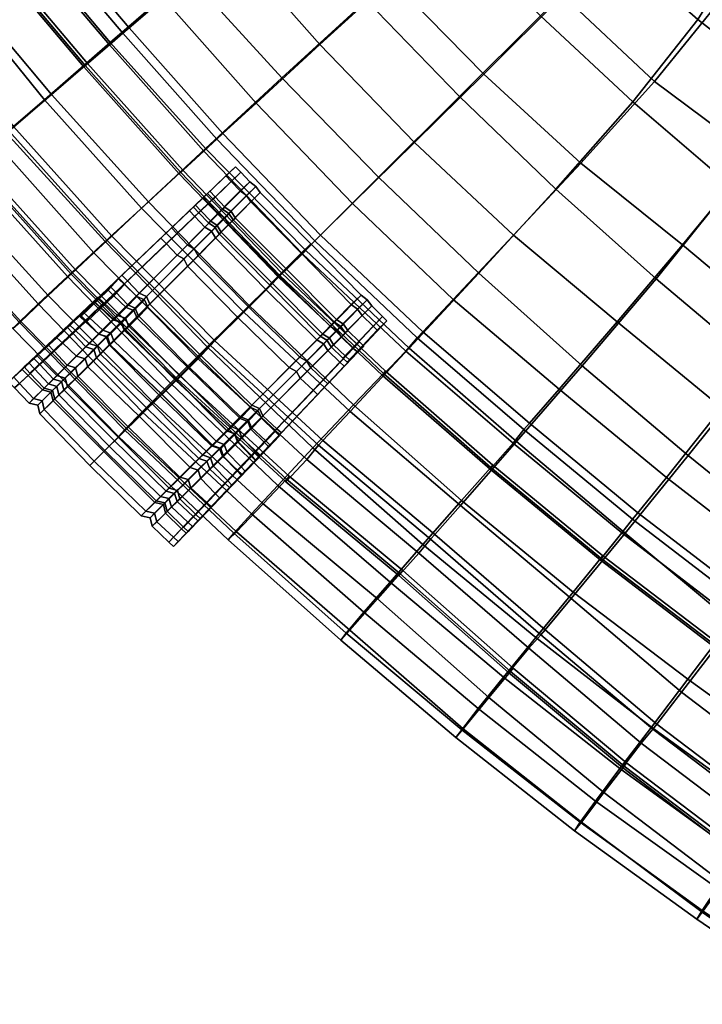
# Model space of a CAD drawing. Header units: centimetres. Extents: x -87 to 87, y -87 to 87.
# Tile 2 of 44: x -63 to -50, y -72 to -53. Entities that reach past the tile are written whole.
import ezdxf

# ---------------------------------------------------------------- set-up
doc = ezdxf.new("R2010")
doc.units = ezdxf.units.CM
doc.layers.add('Layer 01', color=18, linetype='Continuous', true_color=0x000000)

msp = doc.modelspace()

# ---------------------------------------------------------------- meshes
at = {"layer": 'Layer 01'}
mesh = msp.add_polyface(dxfattribs=at)
corners = [(-59.683, -55.9, 4.164), (-61.48, -53.91, 4.166), (-60.01, -52.641, 3.312), (-58.253, -54.572, 3.324), (-61.695, -50.647, 3.298), (-59.979, -49.315, 2.674), (-58.349, -51.25, 2.696), (-56.662, -53.12, 2.706), (-56.433, -56.439, 3.328), (-54.915, -54.923, 2.699), (-61.947, -54.342, 21.967), (-60.153, -56.349, 21.958), (-60.11, -56.31, 22.019), (-61.902, -54.304, 22.027), (-62.182, -51.079, 23.702), (-60.473, -53.079, 23.694), (-59.237, -52.023, 24.852), (-60.886, -50.045, 24.837), (-58.734, -55.047, 23.697), (-57.535, -53.948, 24.868), (-61.119, -53.633, 22.974), (-59.357, -55.619, 22.974), (-56.921, -56.938, 23.682), (-55.758, -55.79, 24.838), (-54.455, -54.505, 25.89), (-56.196, -52.727, 25.981), (-57.836, -50.832, 25.94), (-59.415, -48.88, 25.88), (-49.813, -56.605, 2.262), (-51.654, -55.026, 2.303), (-50.43, -53.479, 2.139), (-48.647, -54.872, 2.112), (-49.588, -52.107, 2.068), (-47.906, -53.24, 2.053), (-53.1, -56.665, 2.673), (-53.391, -53.405, 2.332), (-52.044, -52.062, 2.16), (-50.995, -51.011, 2.081), (-50.346, -50.356, 2.047), (-49.233, -50.877, 2.034), (-51.246, -54.643, 26.786), (-49.357, -56.049, 26.452), (-48.035, -54.308, 27.315), (-49.906, -52.984, 27.632), (-52.631, -56.175, 25.814), (-52.972, -53.02, 26.642), (-50.112, -50.122, 27.195), (-48.789, -51.397, 27.991), (-48.213, -49.897, 28.05), (-49.303, -49.314, 27.388), (-51.417, -51.435, 26.941), (-55.037, -51.712, 2.347), (-56.62, -49.929, 2.345), (-54.945, -48.872, 2.172), (-53.519, -50.536, 2.171), (-58.159, -48.052, 2.325), (-56.351, -47.067, 2.161), (-53.361, -48.173, 2.085), (-52.17, -49.709, 2.086), (-51.824, -47.875, 2.038), (-50.935, -49.322, 2.042), (-56.234, -49.501, 26.95), (-54.656, -51.346, 26.957), (-52.981, -49.938, 27.64), (-54.476, -48.17, 27.737), (-51.396, -48.809, 27.988), (-52.678, -47.133, 28.215), (-57.74, -47.582, 26.833), (-49.882, -48.25, 28.078), (-50.222, -48, 2.01), (-48.499, -48.466, 1.993), (-47.899, -50.124, 2.003), (-49.535, -49.537, 2.018), (-48.334, -48.364, 27.54), (-61.975, -54.366, 22.428), (-60.183, -56.377, 22.418), (-59.714, -55.95, 23.066), (-61.487, -53.951, 23.068), (-59.47, -55.723, 22.843), (-61.236, -53.733, 22.844), (-61.236, -53.733, 22.844), (-59.47, -55.723, 22.843)]
mesh.append_faces([[corners[k] for k in face] for face in [(0, 1, 2, 3), (2, 4, 5, 6), (3, 2, 6, 7), (8, 3, 7, 9), (10, 11, 12, 13), (14, 15, 16, 17), (15, 18, 19, 16), (20, 21, 18, 15), (18, 22, 23, 19), (19, 23, 24, 25), (16, 19, 25, 26), (17, 16, 26, 27), (28, 29, 30, 31), (31, 30, 32, 33), (34, 9, 35, 29), (29, 35, 36, 30), (30, 36, 37, 32), (32, 37, 38, 39), (40, 41, 42, 43), (24, 44, 40, 45), (46, 47, 48, 49), (50, 43, 47, 46), (45, 40, 43, 50), (51, 52, 53, 54), (52, 55, 56, 53), (54, 53, 57, 58), (9, 7, 51, 35), (7, 6, 52, 51), (6, 5, 55, 52), (58, 57, 59, 60), (37, 58, 60, 38), (36, 54, 58, 37), (35, 51, 54, 36), (61, 62, 63, 64), (64, 63, 65, 66), (27, 26, 61, 67), (26, 25, 62, 61), (25, 24, 45, 62), (62, 45, 50, 63), (63, 50, 46, 65), (65, 46, 49, 68), (69, 70, 71, 72), (60, 72, 39, 38), (59, 69, 72, 60), (68, 49, 48, 73), (74, 75, 76, 77), (13, 12, 75, 74), (78, 79, 77, 76), (80, 81, 21, 20)]])
mesh = msp.add_polyface(dxfattribs=at)
corners = [(-61.447, -57.548, 5.826), (-63.291, -55.488, 5.85), (-62.714, -54.984, 5.189), (-60.889, -57.025, 5.164), (-63.305, -59.283, 11.798), (-65.22, -57.187, 11.8), (-65.065, -57.053, 9.63), (-63.157, -59.15, 9.629), (-64.535, -56.582, 7.768), (-62.64, -58.667, 7.767), (-63.186, -59.163, 13.99), (-65.103, -57.078, 14), (-65.02, -53.339, 5.93), (-64.433, -52.858, 5.259), (-64.717, -56.735, 16.05), (-62.83, -58.823, 16.045), (-62.278, -58.306, 17.907), (-64.147, -56.236, 17.915), (-61.569, -57.65, 19.577), (-63.425, -55.611, 19.595), (-60.756, -56.902, 21.097), (-62.581, -54.885, 21.112), (-65.227, -53.519, 19.619), (-64.33, -52.798, 21.113), (-63.198, -51.854, 4.179), (-61.48, -53.91, 4.166), (-61.695, -50.647, 3.298), (-60.01, -52.641, 3.312), (-62.182, -58.237, 6.912), (-64.056, -56.16, 6.927), (-63.996, -56.107, 6.823), (-62.126, -58.184, 6.807), (-64.84, -49.743, 4.208), (-63.31, -48.593, 3.293), (-63.687, -52.282, 21.973), (-61.947, -54.342, 21.967), (-61.902, -54.304, 22.027), (-63.642, -52.246, 22.033), (-64.5, -49.52, 22.987), (-62.841, -51.606, 22.985), (-62.182, -51.079, 23.702), (-63.822, -49.013, 23.705), (-61.119, -53.633, 22.974), (-60.473, -53.079, 23.694), (-60.886, -50.045, 24.837), (-62.498, -48.027, 24.855), (-65.113, -53.415, 6.035), (-63.382, -55.568, 5.954), (-63.642, -55.779, 5.834), (-65.376, -53.618, 5.913), (-61.535, -57.63, 5.931), (-61.782, -57.863, 5.815), (-64.089, -56.171, 6.448), (-62.209, -58.263, 6.435), (-63.716, -52.308, 22.434), (-61.975, -54.366, 22.428), (-61.487, -53.951, 23.068), (-63.217, -51.913, 23.079), (-65.398, -50.194, 22.438), (-64.886, -49.815, 23.081), (-61.236, -53.733, 22.844), (-62.961, -51.701, 22.855), (-64.623, -49.612, 22.857), (-62.961, -51.701, 22.855), (-61.236, -53.733, 22.844), (-64.623, -49.612, 22.857), (-62.961, -51.701, 22.855), (-63.382, -55.568, 5.954), (-65.113, -53.415, 6.035), (-61.535, -57.63, 5.931), (-63.382, -55.568, 5.954), (-60.153, -56.349, 21.958), (-61.937, -59.136, 17.982), (-61.152, -58.389, 19.647), (-60.931, -58.62, 19.646), (-61.697, -59.387, 17.98), (-62.043, -59.025, 17.983), (-61.256, -58.279, 19.646), (-61.593, -58.801, 6.78), (-61.676, -58.88, 6.923), (-61.419, -59.119, 6.938), (-61.339, -59.039, 6.795), (-61.657, -58.885, 6.415), (-61.769, -58.781, 6.409), (-61.706, -58.697, 6.773), (-61.788, -58.775, 6.916), (-61.21, -58.459, 5.811), (-61.32, -58.353, 5.807), (-61.409, -59.116, 6.43), (-60.976, -58.685, 5.819), (-61.407, -58.669, 5.535), (-61.516, -58.564, 5.532), (-61.32, -58.353, 5.807), (-61.21, -58.459, 5.811), (-61.177, -58.891, 5.543), (-61.21, -58.459, 5.811), (-60.976, -58.685, 5.819), (-61.926, -59.165, 6.322), (-62.037, -59.062, 6.315), (-62.285, -59.262, 18.188), (-62.179, -59.374, 18.187), (-61.371, -58.603, 19.902), (-61.475, -58.494, 19.902), (-61.256, -58.279, 19.646), (-62.043, -59.025, 17.983), (-61.976, -58.981, 6.695), (-62.053, -59.054, 6.818), (-61.788, -58.775, 6.916), (-61.706, -58.697, 6.773), (-61.706, -58.697, 6.773), (-61.769, -58.781, 6.409), (-61.769, -58.781, 6.409), (-61.32, -58.353, 5.807)]
mesh.append_faces([[corners[k] for k in face] for face in [(0, 1, 2, 3), (4, 5, 6, 7), (7, 6, 8, 9), (10, 11, 5, 4), (1, 12, 13, 2), (14, 15, 16, 17), (17, 16, 18, 19), (11, 10, 15, 14), (19, 18, 20, 21), (22, 19, 21, 23), (2, 13, 24, 25), (25, 24, 26, 27), (28, 29, 30, 31), (24, 32, 33, 26), (34, 35, 36, 37), (38, 39, 40, 41), (39, 42, 43, 40), (41, 40, 44, 45), (46, 47, 48, 49), (47, 50, 51, 48), (31, 30, 52, 53), (53, 52, 48, 51), (54, 55, 56, 57), (58, 54, 57, 59), (37, 36, 55, 54), (60, 61, 57, 56), (61, 62, 59, 57), (63, 64, 42, 39), (65, 66, 39, 38), (67, 68, 12, 1), (69, 70, 1, 0), (21, 20, 71, 35), (23, 21, 35, 34), (9, 8, 29, 28), (72, 73, 74, 75), (76, 77, 73, 72), (78, 79, 80, 81), (78, 82, 83, 84), (84, 85, 79, 78), (82, 86, 87, 83), (88, 89, 86, 82), (90, 91, 92, 93), (94, 90, 95, 96), (97, 98, 91, 90), (99, 100, 101, 102), (99, 102, 103, 104), (105, 106, 107, 108), (98, 105, 109, 110), (91, 98, 111, 112)]])
mesh = msp.add_polyface(dxfattribs=at)
corners = [(-59.508, -59.519, 5.846), (-61.447, -57.548, 5.826), (-60.889, -57.025, 5.164), (-58.967, -58.978, 5.179), (-61.569, -57.65, 19.577), (-59.654, -59.628, 19.566), (-58.864, -58.85, 21.078), (-60.756, -56.902, 21.097), (-62.714, -54.984, 5.189), (-61.48, -53.91, 4.166), (-59.683, -55.9, 4.164), (-57.803, -57.812, 4.175), (-61.535, -57.63, 5.931), (-59.593, -59.605, 5.951), (-59.825, -59.855, 5.837), (-61.782, -57.863, 5.815), (-59.593, -59.605, 5.951), (-61.535, -57.63, 5.931), (-58.29, -58.286, 21.942), (-60.153, -56.349, 21.958), (-59.896, -57.785, 21.026), (-59.322, -57.208, 21.735), (-59.244, -57.332, 21.813), (-59.825, -57.916, 21.096), (-60.793, -58.685, 19.592), (-60.731, -58.825, 19.645), (-58.879, -58.879, 21.103), (-59.78, -59.784, 19.64), (-61.031, -58.948, 5.642), (-60.833, -58.744, 5.916), (-60.77, -58.884, 5.825), (-60.971, -59.09, 5.548), (-60.09, -57.978, 21.315), (-61.007, -58.9, 19.844), (-60.948, -59.043, 19.9), (-60.021, -58.11, 21.388), (-59.573, -57.457, 21.905), (-59.497, -57.583, 21.985), (-59.076, -59.076, 21.394), (-58.553, -58.549, 21.998), (-59.465, -57.348, 22.025), (-59.388, -57.474, 22.106), (-59.507, -57.381, 22.456), (-59.43, -57.507, 22.542), (-59.505, -56.812, 21.951), (-59.544, -56.851, 22.387), (-59.365, -57.04, 22.389), (-59.322, -57.005, 21.955), (-59.021, -56.349, 22.959), (-59.645, -56.745, 22.386), (-59.121, -56.244, 22.958), (-59.606, -56.706, 21.95), (-59.628, -56.93, 21.808), (-59.729, -56.824, 21.806), (-59.443, -57.126, 21.811), (-60.222, -57.499, 21.093), (-60.324, -57.391, 21.092), (-60.023, -57.71, 21.095), (-59.202, -57.088, 21.878), (-61.152, -58.389, 19.647), (-60.931, -58.62, 19.646), (-61.256, -58.279, 19.646), (-60.976, -58.685, 5.819), (-61.409, -59.116, 6.43), (-61.26, -59.17, 6.522), (-60.833, -58.744, 5.916), (-61.177, -58.891, 5.543), (-60.976, -58.685, 5.819), (-60.833, -58.744, 5.916), (-61.475, -58.494, 19.902), (-61.371, -58.603, 19.902), (-60.42, -57.692, 21.385), (-60.522, -57.584, 21.385), (-61.148, -58.837, 19.901), (-60.22, -57.904, 21.387), (-59.884, -57.179, 21.98), (-59.986, -57.072, 21.979), (-59.696, -57.377, 21.983), (-59.588, -57.268, 22.103), (-59.773, -57.073, 22.1), (-59.63, -57.301, 22.539), (-59.811, -57.11, 22.537), (-59.875, -56.966, 22.099), (-59.913, -57.003, 22.536), (-59.202, -56.521, 23.27), (-59.301, -56.416, 23.268), (-59.034, -56.699, 23.273), (-59.121, -56.244, 22.958), (-59.645, -56.745, 22.386), (-59.645, -56.745, 22.386), (-59.606, -56.706, 21.95), (-59.606, -56.706, 21.95), (-59.729, -56.824, 21.806), (-59.729, -56.824, 21.806), (-60.324, -57.391, 21.092), (-60.324, -57.391, 21.092), (-61.256, -58.279, 19.646)]
mesh.append_faces([[corners[k] for k in face] for face in [(0, 1, 2, 3), (4, 5, 6, 7), (2, 8, 9, 10), (3, 2, 10, 11), (12, 13, 14, 15), (16, 17, 1, 0), (7, 6, 18, 19), (20, 21, 22, 23), (24, 20, 23, 25), (26, 27, 25, 23), (28, 29, 30, 31), (32, 33, 34, 35), (36, 32, 35, 37), (37, 35, 38, 39), (40, 36, 37, 41), (42, 40, 41, 43), (44, 45, 46, 47), (48, 45, 49, 50), (51, 49, 45, 44), (52, 53, 51, 44), (54, 52, 44, 47), (55, 56, 53, 52), (57, 55, 52, 54), (57, 54, 21, 20), (54, 47, 58, 21), (59, 55, 57, 60), (60, 57, 20, 24), (61, 56, 55, 59), (62, 63, 64, 65), (66, 67, 68, 28), (69, 70, 71, 72), (70, 73, 74, 71), (71, 75, 76, 72), (74, 77, 75, 71), (74, 73, 33, 32), (77, 74, 32, 36), (78, 77, 36, 40), (77, 78, 79, 75), (79, 78, 80, 81), (80, 78, 40, 42), (75, 79, 82, 76), (82, 79, 81, 83), (84, 85, 83, 81), (86, 84, 81, 80), (83, 85, 87, 88), (82, 83, 89, 90), (76, 82, 91, 92), (72, 76, 93, 94), (69, 72, 95, 96)]])
mesh = msp.add_polyface(dxfattribs=at)
corners = [(-57.803, -57.812, 4.175), (-59.683, -55.9, 4.164), (-58.253, -54.572, 3.324), (-56.433, -56.439, 3.328), (-57.523, -57.531, 22.961), (-55.602, -59.347, 22.923), (-55.029, -58.74, 23.636), (-56.921, -56.938, 23.682), (-60.153, -56.349, 21.958), (-58.29, -58.286, 21.942), (-58.249, -58.246, 22.002), (-60.11, -56.31, 22.019), (-55.856, -59.653, 4.19), (-54.549, -58.243, 3.319), (-54.915, -54.923, 2.699), (-53.1, -56.665, 2.673), (-52.606, -59.984, 3.303), (-51.216, -58.354, 2.634), (-59.357, -55.619, 22.974), (-58.734, -55.047, 23.697), (-53.896, -57.533, 24.763), (-51.947, -59.162, 24.619), (-50.72, -57.713, 25.59), (-52.631, -56.175, 25.814), (-55.758, -55.79, 24.838), (-54.455, -54.505, 25.89), (-49.27, -59.992, 2.601), (-49.813, -56.605, 2.262), (-47.885, -58.16, 2.216), (-51.654, -55.026, 2.303), (-49.357, -56.049, 26.452), (-51.246, -54.643, 26.786), (-48.83, -59.294, 25.608), (-47.579, -57.655, 26.667), (-55.706, -59.457, 22.793), (-57.632, -57.639, 22.83), (-57.865, -57.88, 23.052), (-55.922, -59.709, 23.017), (-59.714, -55.95, 23.066), (-60.183, -56.377, 22.418), (-58.316, -58.32, 22.4), (-59.47, -55.723, 22.843), (-59.47, -55.723, 22.843), (-57.632, -57.639, 22.83), (-57.632, -57.639, 22.83), (-55.706, -59.457, 22.793), (-58.169, -58.166, 21.977), (-58.215, -58.204, 22.409), (-57.264, -59.163, 22.427), (-57.217, -59.124, 21.997), (-57.337, -59.245, 21.85), (-58.298, -58.298, 21.827), (-59.123, -57.21, 21.958), (-59.165, -57.245, 22.392), (-59.244, -57.332, 21.813), (-59.202, -57.088, 21.878), (-59.245, -57.122, 22.308), (-59.322, -57.208, 21.735), (-58.879, -58.879, 21.103), (-59.825, -57.916, 21.096), (-59.388, -57.474, 22.106), (-59.497, -57.583, 21.985), (-58.553, -58.549, 21.998), (-58.435, -58.431, 22.124), (-57.483, -59.388, 22.142), (-57.53, -59.426, 22.573), (-58.48, -58.466, 22.557), (-56.945, -58.834, 23.323), (-57.89, -57.87, 23.3), (-58.835, -56.905, 23.277), (-59.43, -57.507, 22.542), (-58.918, -56.786, 23.182), (-59.507, -57.381, 22.456), (-58.741, -56.614, 22.876), (-58.656, -56.731, 22.967), (-57.709, -57.694, 22.991), (-58.741, -56.614, 22.876), (-58.656, -56.731, 22.967), (-58.656, -56.731, 22.967), (-57.709, -57.694, 22.991), (-57.709, -57.694, 22.991), (-56.763, -58.657, 23.016), (-56.763, -58.657, 23.016), (-56.647, -58.744, 22.93), (-57.142, -59.244, 22.346), (-56.827, -58.919, 23.234), (-56.647, -58.744, 22.93), (-56.763, -58.657, 23.016), (-56.742, -59.037, 23.329), (-56.56, -58.86, 23.022), (-56.647, -58.744, 22.93), (-59.365, -57.04, 22.389), (-58.855, -56.525, 22.962), (-58.741, -56.614, 22.876), (-58.855, -56.525, 22.962), (-59.034, -56.699, 23.273), (-59.322, -57.005, 21.955), (-59.544, -56.851, 22.387), (-59.021, -56.349, 22.959), (-59.301, -56.416, 23.268), (-59.202, -56.521, 23.27), (-59.021, -56.349, 22.959), (-59.121, -56.244, 22.958), (-58.855, -56.525, 22.962), (-59.021, -56.349, 22.959), (-59.63, -57.301, 22.539)]
mesh.append_faces([[corners[k] for k in face] for face in [(0, 1, 2, 3), (4, 5, 6, 7), (8, 9, 10, 11), (12, 0, 3, 13), (13, 3, 14, 15), (16, 13, 15, 17), (18, 4, 7, 19), (20, 21, 22, 23), (24, 20, 23, 25), (7, 6, 20, 24), (26, 17, 27, 28), (17, 15, 29, 27), (23, 22, 30, 31), (22, 32, 33, 30), (34, 35, 36, 37), (36, 38, 39, 40), (35, 41, 38, 36), (11, 10, 40, 39), (42, 43, 4, 18), (44, 45, 5, 4), (46, 47, 48, 49), (49, 50, 51, 46), (52, 53, 47, 46), (46, 51, 54, 52), (55, 56, 53, 52), (57, 55, 52, 54), (51, 58, 59, 54), (60, 61, 62, 63), (64, 65, 66, 63), (65, 67, 68, 66), (66, 68, 69, 70), (63, 66, 70, 60), (71, 72, 70, 69), (73, 71, 69, 74), (68, 75, 74, 69), (56, 76, 77, 53), (53, 78, 79, 47), (47, 80, 81, 48), (67, 82, 75, 68), (83, 84, 48, 81), (85, 86, 87, 67), (88, 89, 90, 85), (91, 92, 93, 56), (94, 95, 71, 73), (96, 91, 56, 55), (92, 91, 97, 98), (99, 100, 101, 102), (100, 95, 103, 104), (95, 105, 72, 71)]])
mesh = msp.add_polyface(dxfattribs=at)
corners = [(-58.29, -58.286, 21.942), (-56.343, -60.13, 21.91), (-56.304, -60.089, 21.969), (-58.249, -58.246, 22.002), (-54.892, -62.61, 5.287), (-56.966, -60.843, 5.217), (-55.856, -59.653, 4.19), (-53.841, -61.41, 4.222), (-51.8, -63.128, 4.241), (-52.606, -59.984, 3.303), (-50.613, -61.669, 3.295), (-54.549, -58.243, 3.319), (-58.967, -58.978, 5.179), (-57.803, -57.812, 4.175), (-51.216, -58.354, 2.634), (-49.27, -59.992, 2.601), (-54.324, -61.894, 21.856), (-54.286, -61.85, 21.914), (-55.029, -58.74, 23.636), (-53.036, -60.422, 23.538), (-51.947, -59.162, 24.619), (-53.896, -57.533, 24.763), (-51.024, -62.082, 23.488), (-49.981, -60.773, 24.575), (-55.602, -59.347, 22.923), (-53.598, -61.066, 22.844), (-51.563, -62.747, 22.799), (-48.83, -59.294, 25.608), (-50.72, -57.713, 25.59), (-56.358, -60.169, 22.37), (-58.316, -58.32, 22.4), (-53.7, -61.182, 22.718), (-55.706, -59.457, 22.793), (-55.922, -59.709, 23.017), (-53.904, -61.439, 22.947), (-54.334, -61.929, 22.32), (-57.865, -57.88, 23.052), (-55.706, -59.457, 22.793), (-53.7, -61.182, 22.718), (-56.903, -60.722, 21.056), (-54.873, -62.518, 21.017), (-57.078, -59.992, 22.031), (-57.159, -59.914, 22.029), (-57.663, -60.446, 21.414), (-57.581, -60.525, 21.416), (-57.385, -60.326, 21.126), (-56.826, -59.737, 21.862), (-56.974, -59.882, 22.155), (-57.055, -59.804, 22.153), (-56.711, -59.614, 22.01), (-56.711, -59.614, 22.01), (-56.826, -59.737, 21.862), (-56.908, -59.658, 21.859), (-56.792, -59.536, 22.007), (-56.826, -59.737, 21.862), (-57.385, -60.326, 21.126), (-57.467, -60.248, 21.124), (-57.132, -59.445, 21.855), (-57.013, -59.325, 22.002), (-57.707, -60.023, 21.121), (-57.213, -59.323, 21.775), (-57.095, -59.204, 21.921), (-57.06, -59.364, 22.431), (-56.842, -59.575, 22.437), (-57.142, -59.244, 22.346), (-57.217, -59.124, 21.997), (-57.264, -59.163, 22.427), (-57.337, -59.245, 21.85), (-57.405, -59.504, 22.491), (-56.827, -58.919, 23.234), (-56.945, -58.834, 23.323), (-57.53, -59.426, 22.573), (-56.56, -58.86, 23.022), (-56.647, -58.744, 22.93), (-57.326, -59.627, 22.577), (-56.742, -59.037, 23.329), (-57.106, -59.841, 22.582), (-56.537, -59.239, 23.336), (-56.356, -59.061, 23.029), (-56.56, -58.86, 23.022), (-57.025, -59.919, 22.584), (-56.457, -59.317, 23.339), (-56.276, -59.139, 23.032), (-57.279, -59.589, 22.147), (-57.386, -59.697, 22.024), (-57.358, -59.466, 22.065), (-57.465, -59.573, 21.942), (-56.762, -59.653, 22.439), (-56.276, -59.139, 23.032), (-56.356, -59.061, 23.029), (-56.276, -59.139, 23.032), (-56.762, -59.653, 22.439), (-56.762, -59.653, 22.439), (-56.711, -59.614, 22.01), (-56.356, -59.061, 23.029)]
mesh.append_faces([[corners[k] for k in face] for face in [(0, 1, 2, 3), (4, 5, 6, 7), (8, 7, 9, 10), (7, 6, 11, 9), (5, 12, 13, 6), (10, 9, 14, 15), (1, 16, 17, 2), (18, 19, 20, 21), (19, 22, 23, 20), (24, 25, 19, 18), (25, 26, 22, 19), (20, 23, 27, 28), (3, 2, 29, 30), (31, 32, 33, 34), (2, 17, 35, 29), (29, 35, 34, 33), (30, 29, 33, 36), (37, 38, 25, 24), (39, 40, 16, 1), (41, 42, 43, 44), (41, 44, 45, 46), (47, 48, 42, 41), (47, 41, 46, 49), (50, 51, 52, 53), (54, 55, 56, 52), (53, 52, 57, 58), (52, 56, 59, 57), (58, 57, 60, 61), (58, 62, 63, 53), (62, 58, 61, 64), (64, 61, 65, 66), (61, 60, 67, 65), (68, 69, 70, 71), (72, 62, 64, 73), (74, 75, 69, 68), (74, 76, 77, 75), (75, 77, 78, 79), (76, 80, 81, 77), (77, 81, 82, 78), (48, 47, 80, 76), (83, 48, 76, 74), (48, 83, 84, 42), (83, 74, 68, 85), (84, 83, 85, 86), (81, 80, 87, 88), (80, 47, 49, 87), (63, 89, 90, 91), (53, 63, 92, 93), (62, 72, 94, 63)]])
mesh = msp.add_polyface(dxfattribs=at)
corners = [(-61.167, -61.168, 9.644), (-63.157, -59.15, 9.629), (-62.64, -58.667, 7.767), (-60.665, -60.674, 7.791), (-62.83, -58.823, 16.045), (-60.878, -60.849, 16.048), (-60.343, -60.311, 17.905), (-62.278, -58.306, 17.907), (-59.654, -59.628, 19.566), (-61.569, -57.65, 19.577), (-60.219, -60.23, 6.934), (-62.182, -58.237, 6.912), (-62.126, -58.184, 6.807), (-60.165, -60.175, 6.829), (-62.209, -58.263, 6.435), (-60.238, -60.267, 6.459), (-61.782, -57.863, 5.815), (-59.825, -59.855, 5.837), (-59.78, -59.784, 19.64), (-60.545, -60.549, 17.967), (-61.497, -59.592, 17.977), (-60.731, -58.825, 19.645), (-61.135, -61.138, 16.063), (-62.085, -60.178, 16.073), (-61.551, -59.443, 17.943), (-60.793, -58.685, 19.592), (-62.131, -60.022, 16.059), (-61.325, -61.329, 9.54), (-60.69, -60.701, 7.776), (-61.661, -59.764, 7.746), (-62.28, -60.374, 9.539), (-61.27, -59.172, 7.024), (-61.715, -59.615, 7.813), (-61.211, -59.316, 6.947), (-60.238, -60.252, 6.978), (-61.191, -59.093, 6.882), (-61.131, -59.236, 6.804), (-60.157, -60.171, 6.835), (-59.276, -61.207, 6.464), (-58.836, -60.771, 5.86), (-59.803, -59.827, 5.843), (-60.228, -60.25, 6.472), (-60.77, -58.884, 5.825), (-61.201, -59.313, 6.44), (-60.833, -58.744, 5.916), (-61.26, -59.17, 6.522), (-60.971, -59.09, 5.548), (-60.77, -58.884, 5.825), (-59.803, -59.827, 5.843), (-60.003, -60.032, 5.565), (-61.53, -59.444, 6.429), (-61.031, -58.948, 5.642), (-61.474, -59.59, 6.346), (-60.501, -60.526, 6.376), (-59.803, -59.827, 5.843), (-58.836, -60.771, 5.86), (-59.035, -60.975, 5.581), (-61.406, -59.514, 6.725), (-60.433, -60.45, 6.756), (-60.508, -60.525, 6.879), (-61.481, -59.589, 6.848), (-61.463, -59.369, 6.804), (-61.537, -59.442, 6.926), (-61.95, -59.853, 7.603), (-61.899, -60.004, 7.533), (-60.927, -60.941, 7.563), (-60.021, -58.11, 21.388), (-60.948, -59.043, 19.9), (-59.998, -60.002, 19.895), (-59.076, -59.076, 21.394), (-61.736, -59.833, 18.183), (-60.784, -60.79, 18.172), (-61.007, -58.9, 19.844), (-61.787, -59.681, 18.146), (-61.697, -59.387, 17.98), (-60.931, -58.62, 19.646), (-61.676, -58.88, 6.923), (-62.136, -59.317, 7.719), (-61.869, -59.567, 7.736), (-61.419, -59.119, 6.938), (-61.339, -59.039, 6.795), (-61.409, -59.116, 6.43), (-61.657, -58.885, 6.415), (-61.593, -58.801, 6.78), (-61.682, -59.393, 6.336), (-61.926, -59.165, 6.322), (-61.407, -58.669, 5.535), (-61.177, -58.891, 5.543), (-61.614, -59.318, 6.716), (-61.864, -59.085, 6.702), (-61.689, -59.392, 6.839), (-61.941, -59.158, 6.824), (-62.107, -59.807, 7.523), (-62.179, -59.374, 18.187), (-61.936, -59.628, 18.185), (-61.148, -58.837, 19.901), (-61.371, -58.603, 19.902)]
mesh.append_faces([[corners[k] for k in face] for face in [(0, 1, 2, 3), (4, 5, 6, 7), (7, 6, 8, 9), (10, 11, 12, 13), (13, 12, 14, 15), (15, 14, 16, 17), (3, 2, 11, 10), (18, 19, 20, 21), (19, 22, 23, 20), (24, 25, 21, 20), (26, 24, 20, 23), (27, 28, 29, 30), (31, 32, 29, 33), (33, 29, 28, 34), (35, 31, 33, 36), (36, 33, 34, 37), (38, 39, 40, 41), (41, 40, 42, 43), (37, 41, 43, 36), (44, 45, 43, 42), (45, 35, 36, 43), (46, 47, 48, 49), (50, 51, 46, 52), (52, 46, 49, 53), (49, 54, 55, 56), (57, 52, 53, 58), (58, 59, 60, 57), (61, 50, 52, 57), (62, 61, 57, 60), (63, 62, 60, 64), (59, 65, 64, 60), (66, 67, 68, 69), (67, 70, 71, 68), (72, 73, 70, 67), (74, 75, 25, 24), (76, 77, 78, 79), (79, 78, 32, 31), (80, 79, 31, 35), (80, 81, 82, 83), (81, 80, 35, 45), (84, 85, 86, 87), (84, 87, 51, 50), (88, 84, 50, 61), (88, 89, 85, 84), (89, 88, 90, 91), (92, 90, 62, 63), (90, 88, 61, 62), (93, 94, 95, 96), (95, 94, 73, 72)]])
mesh = msp.add_polyface(dxfattribs=at)
corners = [(-58.166, -62.117, 6.997), (-60.219, -60.23, 6.934), (-60.165, -60.175, 6.829), (-58.112, -62.06, 6.892), (-59.654, -59.628, 19.566), (-57.667, -61.53, 19.549), (-56.903, -60.722, 21.056), (-58.864, -58.85, 21.078), (-60.343, -60.311, 17.905), (-58.329, -62.234, 17.89), (-57.481, -61.391, 5.899), (-59.508, -59.519, 5.846), (-58.967, -58.978, 5.179), (-56.966, -60.843, 5.217), (-59.593, -59.605, 5.951), (-57.563, -61.477, 6.006), (-57.779, -61.746, 5.896), (-59.825, -59.855, 5.837), (-58.176, -62.165, 6.526), (-60.238, -60.267, 6.459), (-57.563, -61.477, 6.006), (-59.593, -59.605, 5.951), (-56.343, -60.13, 21.91), (-58.29, -58.286, 21.942), (-58.558, -61.39, 19.907), (-58.474, -61.469, 19.907), (-57.581, -60.525, 21.416), (-57.663, -60.446, 21.414), (-58.259, -61.248, 19.653), (-57.385, -60.326, 21.126), (-57.132, -59.445, 21.855), (-57.707, -60.023, 21.121), (-57.782, -59.896, 21.05), (-57.213, -59.323, 21.775), (-57.913, -59.824, 21.118), (-58.812, -60.726, 19.649), (-59.78, -59.784, 19.64), (-58.879, -58.879, 21.103), (-57.337, -59.245, 21.85), (-58.298, -58.298, 21.827), (-58.67, -60.787, 19.596), (-59.424, -61.541, 17.936), (-59.574, -61.489, 17.971), (-59.142, -61.267, 7.048), (-59.061, -61.187, 6.908), (-59.205, -61.129, 6.827), (-59.287, -61.209, 6.969), (-59.131, -61.264, 6.548), (-59.276, -61.207, 6.464), (-58.694, -60.831, 5.955), (-58.836, -60.771, 5.86), (-58.694, -60.831, 5.955), (-58.891, -61.033, 5.679), (-59.035, -60.975, 5.581), (-58.836, -60.771, 5.86), (-58.886, -61.003, 19.848), (-57.978, -60.09, 21.337), (-58.111, -60.02, 21.408), (-59.029, -60.944, 19.903), (-59.076, -59.076, 21.394), (-59.998, -60.002, 19.895), (-58.553, -58.549, 21.998), (-57.591, -59.497, 22.019), (-58.435, -58.431, 22.124), (-57.483, -59.388, 22.142), (-57.465, -59.573, 21.942), (-57.358, -59.466, 22.065), (-57.405, -59.504, 22.491), (-57.53, -59.426, 22.573), (-57.159, -59.914, 22.029), (-57.386, -59.697, 22.024), (-57.905, -60.219, 21.411), (-58.823, -61.142, 19.905), (-59.093, -61.952, 6.351), (-59.348, -61.688, 6.361), (-58.831, -61.175, 5.583), (-58.581, -61.422, 5.583), (-58.499, -61.503, 5.583), (-58.378, -61.223, 5.863), (-58.296, -61.304, 5.863), (-58.632, -60.972, 5.862), (-59.4, -61.537, 6.452), (-58.694, -60.831, 5.955), (-58.817, -61.68, 6.449), (-58.378, -61.223, 5.863), (-58.632, -60.972, 5.862), (-59.076, -61.411, 6.459), (-58.632, -60.972, 5.862), (-59.005, -61.333, 6.823), (-58.743, -61.606, 6.813), (-58.736, -61.764, 6.446), (-58.296, -61.304, 5.863), (-58.378, -61.223, 5.863), (-59.086, -61.414, 6.964), (-58.822, -61.688, 6.954), (-59.366, -61.686, 17.972), (-58.605, -60.924, 19.651), (-58.343, -61.169, 19.652), (-59.084, -61.948, 17.973), (-57.467, -60.248, 21.124), (-57.385, -60.326, 21.126), (-58.259, -61.248, 19.653)]
mesh.append_faces([[corners[k] for k in face] for face in [(0, 1, 2, 3), (4, 5, 6, 7), (8, 9, 5, 4), (10, 11, 12, 13), (14, 15, 16, 17), (18, 19, 17, 16), (3, 2, 19, 18), (20, 21, 11, 10), (7, 6, 22, 23), (24, 25, 26, 27), (26, 25, 28, 29), (30, 31, 32, 33), (34, 35, 36, 37), (38, 34, 37, 39), (32, 40, 35, 34), (33, 32, 34, 38), (40, 41, 42, 35), (43, 44, 45, 46), (44, 47, 48, 45), (47, 49, 50, 48), (51, 52, 53, 54), (55, 56, 57, 58), (59, 60, 58, 57), (61, 59, 57, 62), (63, 61, 62, 64), (56, 65, 62, 57), (65, 66, 64, 62), (66, 67, 68, 64), (69, 70, 71, 27), (71, 70, 65, 56), (72, 24, 27, 71), (72, 71, 56, 55), (73, 74, 75, 76), (77, 76, 78, 79), (76, 75, 80, 78), (75, 74, 81, 52), (80, 75, 52, 82), (83, 84, 85, 86), (86, 87, 49, 47), (88, 86, 47, 44), (89, 83, 86, 88), (90, 91, 92, 83), (93, 94, 89, 88), (93, 88, 44, 43), (95, 96, 97, 98), (96, 95, 41, 40), (97, 99, 100, 101), (96, 31, 99, 97), (31, 96, 40, 32)]])
mesh = msp.add_polyface(dxfattribs=at)
corners = [(-61.207, -61.187, 13.986), (-63.186, -59.163, 13.99), (-63.305, -59.283, 11.798), (-61.322, -61.314, 11.799), (-63.157, -59.15, 9.629), (-61.167, -61.168, 9.644), (-60.878, -60.849, 16.048), (-62.83, -58.823, 16.045), (-62.482, -60.372, 13.953), (-62.131, -60.022, 16.059), (-62.085, -60.178, 16.073), (-62.441, -60.533, 13.944), (-62.56, -60.447, 11.717), (-62.519, -60.61, 11.686), (-62.324, -60.215, 9.59), (-62.28, -60.374, 9.539), (-61.715, -59.615, 7.813), (-61.661, -59.764, 7.746), (-62.59, -60.482, 9.471), (-61.95, -59.853, 7.603), (-61.899, -60.004, 7.533), (-62.549, -60.644, 9.418), (-62.389, -60.281, 16.197), (-62.755, -60.646, 14.012), (-62.717, -60.809, 14.005), (-62.345, -60.44, 16.212), (-61.787, -59.681, 18.146), (-61.736, -59.833, 18.183), (-62.644, -59.592, 16.079), (-62.043, -59.025, 17.983), (-61.937, -59.136, 17.982), (-62.538, -59.705, 16.078), (-61.697, -59.387, 17.98), (-62.284, -59.972, 16.075), (-63.008, -59.93, 13.948), (-62.902, -60.044, 13.947), (-62.639, -60.326, 13.945), (-61.551, -59.443, 17.943), (-62.718, -60.403, 11.686), (-62.987, -60.121, 11.686), (-62.481, -60.17, 9.536), (-62.75, -59.896, 9.531), (-63.094, -60.007, 11.686), (-62.859, -59.784, 9.529), (-62.136, -59.317, 7.719), (-62.248, -59.211, 7.712), (-61.869, -59.567, 7.736), (-61.788, -58.775, 6.916), (-61.676, -58.88, 6.923), (-61.864, -59.085, 6.702), (-61.976, -58.981, 6.695), (-62.037, -59.062, 6.315), (-61.926, -59.165, 6.322), (-61.941, -59.158, 6.824), (-62.053, -59.054, 6.818), (-62.368, -59.562, 7.507), (-62.481, -59.457, 7.5), (-61.689, -59.392, 6.839), (-62.107, -59.807, 7.523), (-62.751, -60.44, 9.416), (-63.019, -60.166, 9.41), (-63, -60.685, 11.663), (-63.272, -60.399, 11.664), (-63.38, -60.285, 11.664), (-63.128, -60.055, 9.408), (-63.182, -60.316, 14.007), (-63.289, -60.202, 14.008), (-62.915, -60.602, 14.006), (-62.802, -59.962, 16.217), (-62.909, -59.849, 16.218), (-62.544, -60.234, 16.214), (-61.936, -59.628, 18.185), (-62.179, -59.374, 18.187), (-62.285, -59.262, 18.188), (-62.043, -59.025, 17.983), (-62.644, -59.592, 16.079), (-62.644, -59.592, 16.079), (-63.008, -59.93, 13.948), (-63.008, -59.93, 13.948), (-63.094, -60.007, 11.686), (-63.094, -60.007, 11.686), (-62.859, -59.784, 9.529), (-62.859, -59.784, 9.529), (-62.248, -59.211, 7.712), (-62.248, -59.211, 7.712), (-61.788, -58.775, 6.916)]
mesh.append_faces([[corners[k] for k in face] for face in [(0, 1, 2, 3), (3, 2, 4, 5), (1, 0, 6, 7), (8, 9, 10, 11), (12, 8, 11, 13), (14, 12, 13, 15), (16, 14, 15, 17), (18, 19, 20, 21), (22, 23, 24, 25), (26, 22, 25, 27), (28, 29, 30, 31), (31, 30, 32, 33), (34, 28, 31, 35), (35, 31, 33, 36), (33, 32, 37, 9), (36, 33, 9, 8), (38, 36, 8, 12), (36, 38, 39, 35), (40, 38, 12, 14), (38, 40, 41, 39), (35, 39, 42, 34), (39, 41, 43, 42), (41, 44, 45, 43), (40, 46, 44, 41), (47, 45, 44, 48), (46, 40, 14, 16), (49, 50, 51, 52), (50, 49, 53, 54), (54, 53, 55, 56), (53, 57, 58, 55), (59, 58, 19, 18), (59, 60, 55, 58), (61, 62, 60, 59), (62, 63, 64, 60), (60, 64, 56, 55), (65, 66, 63, 62), (67, 65, 62, 61), (66, 65, 68, 69), (65, 67, 70, 68), (70, 67, 23, 22), (68, 70, 71, 72), (71, 70, 22, 26), (69, 68, 72, 73), (69, 73, 74, 75), (66, 69, 76, 77), (63, 66, 78, 79), (64, 63, 80, 81), (56, 64, 82, 83), (54, 56, 84, 85)]])
mesh = msp.add_polyface(dxfattribs=at)
corners = [(-59.151, -63.131, 13.977), (-61.207, -61.187, 13.986), (-61.322, -61.314, 11.799), (-59.259, -63.259, 11.807), (-61.167, -61.168, 9.644), (-59.105, -63.108, 9.676), (-59.574, -61.489, 17.971), (-60.166, -62.079, 16.068), (-61.135, -61.138, 16.063), (-60.545, -60.549, 17.967), (-61.498, -61.498, 13.938), (-62.441, -60.533, 13.944), (-62.085, -60.178, 16.073), (-61.575, -61.575, 11.683), (-62.519, -60.61, 11.686), (-60.533, -62.441, 13.944), (-60.611, -62.521, 11.685), (-60.009, -62.124, 16.054), (-60.372, -62.482, 13.953), (-60.449, -62.561, 11.717), (-60.211, -62.328, 9.593), (-60.37, -62.284, 9.541), (-61.325, -61.329, 9.54), (-59.739, -61.659, 7.761), (-60.69, -60.701, 7.776), (-62.28, -60.374, 9.539), (-62.549, -60.644, 9.418), (-61.899, -60.004, 7.533), (-60.927, -60.941, 7.563), (-61.594, -61.599, 9.419), (-59.557, -61.482, 6.87), (-59.976, -61.899, 7.546), (-60.508, -60.525, 6.879), (-60.639, -62.553, 9.419), (-59.824, -61.949, 7.618), (-60.477, -62.594, 9.473), (-60.728, -62.84, 11.694), (-60.893, -62.803, 11.663), (-61.857, -61.857, 11.661), (-60.646, -62.755, 14.012), (-60.809, -62.717, 14.005), (-61.775, -61.775, 13.999), (-62.717, -60.809, 14.005), (-62.801, -60.891, 11.663), (-62.755, -60.646, 14.012), (-62.839, -60.726, 11.694), (-62.59, -60.482, 9.471), (-62.345, -60.44, 16.212), (-61.398, -61.398, 16.203), (-61.736, -59.833, 18.183), (-60.784, -60.79, 18.172), (-60.426, -62.34, 16.208), (-59.813, -61.729, 18.177), (-60.266, -62.383, 16.192), (-60.287, -63.207, 14.007), (-60.199, -63.289, 14.007), (-59.829, -62.899, 16.211), (-59.916, -62.819, 16.21), (-60.602, -62.915, 14.006), (-60.218, -62.537, 16.209), (-60.687, -63.002, 11.663), (-60.374, -63.3, 11.664), (-60.435, -62.755, 9.418), (-60.135, -63.048, 9.412), (-60.288, -63.383, 11.664), (-60.05, -63.131, 9.411), (-59.776, -62.104, 7.539), (-60.096, -63.015, 11.686), (-59.866, -62.778, 9.534), (-60.166, -62.485, 9.54), (-60.405, -62.72, 11.686), (-60.015, -62.926, 13.945), (-60.326, -62.639, 13.945), (-59.958, -62.276, 16.069), (-60.009, -63.097, 11.686), (-59.928, -63.008, 13.946), (-63, -60.685, 11.663), (-62.751, -60.44, 9.416), (-62.915, -60.602, 14.006)]
mesh.append_faces([[corners[k] for k in face] for face in [(0, 1, 2, 3), (3, 2, 4, 5), (6, 7, 8, 9), (8, 10, 11, 12), (10, 13, 14, 11), (7, 15, 10, 8), (15, 16, 13, 10), (17, 18, 15, 7), (18, 19, 16, 15), (19, 20, 21, 16), (16, 21, 22, 13), (21, 23, 24, 22), (13, 22, 25, 14), (26, 27, 28, 29), (30, 31, 28, 32), (29, 28, 31, 33), (34, 35, 33, 31), (35, 36, 37, 33), (38, 29, 33, 37), (36, 39, 40, 37), (41, 38, 37, 40), (42, 43, 38, 41), (43, 26, 29, 38), (44, 45, 43, 42), (45, 46, 26, 43), (47, 42, 41, 48), (49, 47, 48, 50), (50, 48, 51, 52), (48, 41, 40, 51), (39, 53, 51, 40), (54, 55, 56, 57), (58, 54, 57, 59), (58, 59, 53, 39), (60, 58, 39, 36), (54, 58, 60, 61), (62, 60, 36, 35), (61, 60, 62, 63), (64, 61, 63, 65), (55, 54, 61, 64), (66, 62, 35, 34), (67, 68, 69, 70), (70, 69, 20, 19), (71, 67, 70, 72), (73, 72, 18, 17), (72, 70, 19, 18), (55, 64, 74, 75), (76, 77, 46, 45), (78, 76, 45, 44)]])
mesh = msp.add_polyface(dxfattribs=at)
corners = [(-59.105, -63.108, 9.676), (-61.167, -61.168, 9.644), (-60.665, -60.674, 7.791), (-58.6, -62.577, 7.854), (-61.207, -61.187, 13.986), (-59.151, -63.131, 13.977), (-58.823, -62.768, 16.02), (-60.878, -60.849, 16.048), (-58.329, -62.234, 17.89), (-60.343, -60.311, 17.905), (-60.219, -60.23, 6.934), (-58.166, -62.117, 6.997), (-58.812, -60.726, 19.649), (-59.574, -61.489, 17.971), (-60.545, -60.549, 17.967), (-59.78, -59.784, 19.64), (-59.424, -61.541, 17.936), (-60.009, -62.124, 16.054), (-60.166, -62.079, 16.068), (-60.211, -62.328, 9.593), (-59.589, -61.712, 7.83), (-59.739, -61.659, 7.761), (-60.37, -62.284, 9.541), (-60.238, -60.252, 6.978), (-60.69, -60.701, 7.776), (-59.287, -61.209, 6.969), (-60.157, -60.171, 6.835), (-59.205, -61.129, 6.827), (-59.142, -61.267, 7.048), (-59.276, -61.207, 6.464), (-60.228, -60.25, 6.472), (-60.501, -60.526, 6.376), (-60.003, -60.032, 5.565), (-59.035, -60.975, 5.581), (-59.548, -61.483, 6.366), (-58.891, -61.033, 5.679), (-59.4, -61.537, 6.452), (-59.334, -61.463, 6.831), (-59.481, -61.408, 6.749), (-60.433, -60.45, 6.756), (-59.409, -61.537, 6.951), (-59.557, -61.482, 6.87), (-60.508, -60.525, 6.879), (-59.824, -61.949, 7.618), (-59.976, -61.899, 7.546), (-60.266, -62.383, 16.192), (-59.66, -61.779, 18.14), (-59.813, -61.729, 18.177), (-60.426, -62.34, 16.208), (-58.886, -61.003, 19.848), (-59.029, -60.944, 19.903), (-59.998, -60.002, 19.895), (-60.784, -60.79, 18.172), (-59.605, -61.927, 18.178), (-58.823, -61.142, 19.905), (-59.916, -62.819, 16.21), (-59.829, -62.899, 16.211), (-59.234, -62.272, 18.179), (-59.32, -62.192, 18.179), (-60.218, -62.537, 16.209), (-60.05, -63.131, 9.411), (-60.135, -63.048, 9.412), (-59.506, -62.384, 7.525), (-59.424, -62.469, 7.521), (-60.435, -62.755, 9.418), (-59.776, -62.104, 7.539), (-59.097, -61.956, 6.856), (-59.017, -62.04, 6.853), (-59.356, -61.687, 6.866), (-59.281, -61.612, 6.745), (-59.024, -61.879, 6.736), (-59.348, -61.688, 6.361), (-59.093, -61.952, 6.351), (-59.539, -61.864, 7.754), (-59.086, -61.414, 6.964), (-60.166, -62.485, 9.54), (-59.866, -62.778, 9.534), (-59.264, -62.15, 7.74), (-59.781, -62.862, 9.533), (-59.182, -62.235, 7.736), (-60.009, -63.097, 11.686), (-60.096, -63.015, 11.686), (-59.928, -63.008, 13.946), (-60.015, -62.926, 13.945), (-59.66, -62.553, 16.07), (-59.573, -62.634, 16.07), (-60.326, -62.639, 13.945), (-59.958, -62.276, 16.069), (-59.366, -61.686, 17.972), (-59.084, -61.948, 17.973), (-58.999, -62.028, 17.973), (-59.573, -62.634, 16.07), (-58.999, -62.028, 17.973), (-60.199, -63.289, 14.007), (-59.928, -63.008, 13.946), (-59.573, -62.634, 16.07), (-60.288, -63.383, 11.664), (-59.781, -62.862, 9.533), (-60.009, -63.097, 11.686), (-59.182, -62.235, 7.736), (-59.781, -62.862, 9.533)]
mesh.append_faces([[corners[k] for k in face] for face in [(0, 1, 2, 3), (4, 5, 6, 7), (7, 6, 8, 9), (3, 2, 10, 11), (12, 13, 14, 15), (16, 17, 18, 13), (19, 20, 21, 22), (23, 24, 21, 25), (26, 23, 25, 27), (20, 28, 25, 21), (27, 29, 30, 26), (31, 32, 33, 34), (35, 36, 34, 33), (36, 37, 38, 34), (39, 31, 34, 38), (37, 40, 41, 38), (38, 41, 42, 39), (40, 43, 44, 41), (45, 46, 47, 48), (46, 49, 50, 47), (51, 52, 47, 50), (53, 54, 49, 46), (55, 56, 57, 58), (59, 55, 58, 53), (59, 53, 46, 45), (60, 61, 62, 63), (61, 64, 65, 62), (62, 66, 67, 63), (65, 68, 66, 62), (68, 65, 43, 40), (69, 68, 40, 37), (68, 69, 70, 66), (70, 69, 71, 72), (71, 69, 37, 36), (73, 74, 28, 20), (75, 73, 20, 19), (76, 77, 73, 75), (78, 79, 77, 76), (80, 78, 76, 81), (82, 80, 81, 83), (83, 84, 85, 82), (86, 87, 84, 83), (87, 88, 89, 84), (88, 87, 17, 16), (84, 89, 90, 85), (57, 56, 91, 92), (56, 93, 94, 95), (96, 60, 97, 98), (60, 63, 99, 100)]])
mesh = msp.add_polyface(dxfattribs=at)
corners = [(-48.114, -71.985, 11.804), (-50.453, -70.385, 11.803), (-50.349, -70.252, 9.673), (-48.021, -71.863, 9.675), (-49.956, -69.708, 7.813), (-47.651, -71.318, 7.818), (-48.015, -71.812, 13.945), (-50.352, -70.221, 13.946), (-52.644, -68.565, 13.95), (-52.75, -68.722, 11.799), (-52.622, -68.563, 9.676), (-52.197, -68.007, 7.837), (-51.203, -66.721, 5.885), (-53.305, -64.948, 5.972), (-52.814, -64.361, 5.309), (-50.738, -66.121, 5.215), (-49.59, -69.2, 6.959), (-51.815, -67.512, 6.979), (-51.768, -67.451, 6.873), (-49.545, -69.137, 6.853), (-54.558, -66.427, 15.977), (-52.355, -68.169, 15.977), (-51.896, -67.554, 17.809), (-54.083, -65.836, 17.817), (-51.305, -66.774, 19.454), (-53.477, -65.091, 19.472), (-50.62, -65.875, 20.942), (-52.778, -64.237, 20.974), (-50.067, -69.8, 15.96), (-47.731, -71.361, 15.947), (-49.081, -68.389, 19.453), (-48.425, -67.464, 20.946), (-49.645, -69.189, 17.806), (-49.006, -68.388, 5.866), (-48.564, -67.773, 5.195), (-53.955, -65.728, 7.051), (-53.904, -65.667, 6.947), (-49.747, -64.834, 4.178), (-47.622, -66.46, 4.152), (-52.257, -63.6, 21.811), (-50.124, -65.223, 21.79), (-50.09, -65.178, 21.849), (-52.221, -63.556, 21.87), (-48.583, -63.311, 3.278), (-50.613, -61.669, 3.295), (-49.27, -59.992, 2.601), (-47.274, -61.579, 2.586), (-51.8, -63.128, 4.241), (-51.563, -62.747, 22.799), (-49.468, -64.355, 22.793), (-48.959, -63.68, 23.498), (-51.024, -62.082, 23.488), (-54.324, -61.894, 21.856), (-54.286, -61.85, 21.914), (-47.953, -66.798, 21.807), (-47.92, -66.751, 21.867), (-47.98, -62.36, 24.634), (-49.981, -60.773, 24.575), (-50.143, -65.256, 22.253), (-52.269, -63.633, 22.277), (-49.56, -64.478, 22.665), (-51.66, -62.867, 22.674), (-51.858, -63.126, 22.904), (-49.757, -64.743, 22.891), (-53.7, -61.182, 22.718), (-53.904, -61.439, 22.947), (-54.334, -61.929, 22.32), (-49.611, -69.233, 6.483), (-51.851, -67.535, 6.503), (-51.496, -67.077, 5.877), (-49.272, -68.763, 5.857), (-53.992, -65.747, 6.578), (-53.612, -65.293, 5.963), (-47.98, -66.831, 22.266), (-47.618, -66.314, 22.917), (-51.277, -66.816, 5.991), (-49.075, -68.485, 5.971), (-53.382, -65.04, 6.077), (-53.7, -61.182, 22.718), (-51.66, -62.867, 22.674), (-53.598, -61.066, 22.844), (-51.66, -62.867, 22.674), (-49.56, -64.478, 22.665), (-49.075, -68.485, 5.971), (-51.277, -66.816, 5.991), (-51.277, -66.816, 5.991), (-53.382, -65.04, 6.077), (-54.363, -66.221, 7.893)]
mesh.append_faces([[corners[k] for k in face] for face in [(0, 1, 2, 3), (3, 2, 4, 5), (6, 7, 1, 0), (7, 8, 9, 1), (1, 9, 10, 2), (2, 10, 11, 4), (12, 13, 14, 15), (16, 17, 18, 19), (20, 21, 22, 23), (23, 22, 24, 25), (25, 24, 26, 27), (8, 7, 28, 21), (7, 6, 29, 28), (24, 30, 31, 26), (22, 32, 30, 24), (21, 28, 32, 22), (33, 12, 15, 34), (17, 35, 36, 18), (34, 15, 37, 38), (39, 40, 41, 42), (43, 44, 45, 46), (37, 47, 44, 43), (15, 14, 47, 37), (48, 49, 50, 51), (52, 39, 42, 53), (40, 54, 55, 41), (51, 50, 56, 57), (42, 41, 58, 59), (60, 61, 62, 63), (61, 64, 65, 62), (53, 42, 59, 66), (67, 68, 69, 70), (68, 71, 72, 69), (58, 73, 74, 63), (66, 59, 62, 65), (63, 62, 59, 58), (41, 55, 73, 58), (19, 18, 68, 67), (75, 76, 70, 69), (18, 36, 71, 68), (77, 75, 69, 72), (78, 79, 48, 80), (81, 82, 49, 48), (83, 84, 12, 33), (85, 86, 13, 12), (26, 31, 54, 40), (27, 26, 40, 39), (11, 87, 35, 17), (4, 11, 17, 16)]])
mesh = msp.add_polyface(dxfattribs=at)
corners = [(-53.305, -64.948, 5.972), (-55.378, -63.155, 5.985), (-54.892, -62.61, 5.287), (-52.814, -64.361, 5.309), (-54.978, -66.97, 11.803), (-57.141, -65.14, 11.814), (-56.973, -64.956, 9.723), (-54.84, -66.806, 9.691), (-59.259, -63.259, 11.807), (-59.105, -63.108, 9.676), (-56.45, -64.363, 7.954), (-54.363, -66.221, 7.893), (-58.6, -62.577, 7.854), (-52.644, -68.565, 13.95), (-54.87, -66.824, 13.955), (-52.75, -68.722, 11.799), (-57.041, -65.013, 13.969), (-59.151, -63.131, 13.977), (-57.481, -61.391, 5.899), (-56.966, -60.843, 5.217), (-52.622, -68.563, 9.676), (-52.197, -68.007, 7.837), (-58.823, -62.768, 16.02), (-56.707, -64.618, 15.989), (-56.217, -64.05, 17.837), (-58.329, -62.234, 17.89), (-54.558, -66.427, 15.977), (-54.083, -65.836, 17.817), (-55.598, -63.342, 19.508), (-57.667, -61.53, 19.549), (-53.477, -65.091, 19.472), (-52.355, -68.169, 15.977), (-52.778, -64.237, 20.974), (-54.873, -62.518, 21.017), (-56.903, -60.722, 21.056), (-53.841, -61.41, 4.222), (-51.8, -63.128, 4.241), (-53.955, -65.728, 7.051), (-56.032, -63.89, 7.098), (-55.98, -63.832, 6.992), (-53.904, -65.667, 6.947), (-58.166, -62.117, 6.997), (-58.112, -62.06, 6.892), (-53.992, -65.747, 6.578), (-56.053, -63.929, 6.626), (-55.675, -63.507, 5.985), (-53.612, -65.293, 5.963), (-58.176, -62.165, 6.526), (-57.779, -61.746, 5.896), (-55.455, -63.241, 6.095), (-53.382, -65.04, 6.077), (-57.563, -61.477, 6.006), (-55.455, -63.241, 6.095), (-57.563, -61.477, 6.006), (-53.382, -65.04, 6.077), (-55.455, -63.241, 6.095), (-52.257, -63.6, 21.811), (-54.324, -61.894, 21.856), (-59.605, -61.927, 18.178), (-59.32, -62.192, 18.179), (-58.558, -61.39, 19.907), (-58.823, -61.142, 19.905), (-59.234, -62.272, 18.179), (-58.474, -61.469, 19.907), (-59.097, -61.956, 6.856), (-59.024, -61.879, 6.736), (-58.943, -61.963, 6.733), (-59.017, -62.04, 6.853), (-59.093, -61.952, 6.351), (-59.012, -62.035, 6.347), (-58.581, -61.422, 5.583), (-58.499, -61.503, 5.583), (-58.662, -61.69, 6.81), (-58.736, -61.764, 6.446), (-58.817, -61.68, 6.449), (-58.743, -61.606, 6.813), (-58.822, -61.688, 6.954), (-58.741, -61.773, 6.951), (-59.264, -62.15, 7.74), (-59.182, -62.235, 7.736), (-59.539, -61.864, 7.754), (-59.086, -61.414, 6.964), (-59.084, -61.948, 17.973), (-58.343, -61.169, 19.652), (-58.259, -61.248, 19.653), (-58.999, -62.028, 17.973), (-58.999, -62.028, 17.973), (-58.259, -61.248, 19.653), (-59.424, -62.469, 7.521), (-58.741, -61.773, 6.951), (-59.182, -62.235, 7.736), (-58.662, -61.69, 6.81), (-58.741, -61.773, 6.951), (-58.736, -61.764, 6.446), (-58.662, -61.69, 6.81), (-58.296, -61.304, 5.863), (-58.736, -61.764, 6.446)]
mesh.append_faces([[corners[k] for k in face] for face in [(0, 1, 2, 3), (4, 5, 6, 7), (5, 8, 9, 6), (7, 6, 10, 11), (6, 9, 12, 10), (13, 14, 4, 15), (14, 16, 5, 4), (16, 17, 8, 5), (1, 18, 19, 2), (20, 7, 11, 21), (15, 4, 7, 20), (22, 23, 24, 25), (23, 26, 27, 24), (25, 24, 28, 29), (24, 27, 30, 28), (17, 16, 23, 22), (16, 14, 26, 23), (14, 13, 31, 26), (28, 30, 32, 33), (29, 28, 33, 34), (3, 2, 35, 36), (37, 38, 39, 40), (38, 41, 42, 39), (43, 44, 45, 46), (44, 47, 48, 45), (40, 39, 44, 43), (49, 50, 46, 45), (39, 42, 47, 44), (51, 49, 45, 48), (52, 53, 18, 1), (54, 55, 1, 0), (33, 32, 56, 57), (10, 12, 41, 38), (11, 10, 38, 37), (58, 59, 60, 61), (59, 62, 63, 60), (64, 65, 66, 67), (66, 65, 68, 69), (69, 68, 70, 71), (72, 73, 74, 75), (76, 77, 72, 75), (78, 79, 77, 76), (80, 78, 76, 81), (82, 83, 84, 85), (63, 62, 86, 87), (88, 67, 89, 90), (67, 66, 91, 92), (66, 69, 93, 94), (69, 71, 95, 96)]])

doc.saveas('drawing.dxf')
